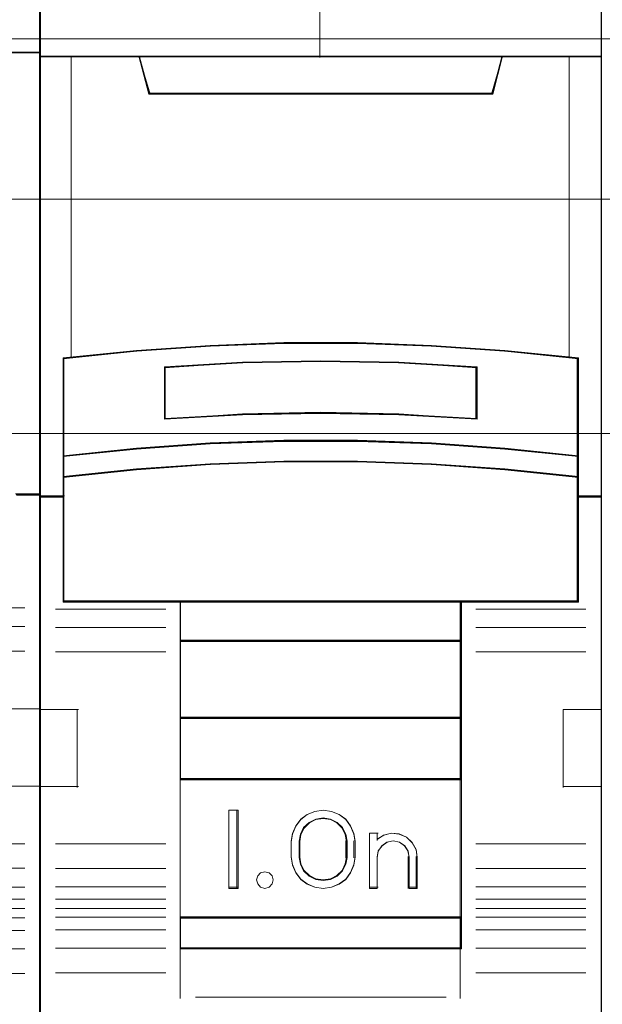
# Model space of a CAD drawing. Header units: millimetres. Extents: x 12819 to 17524, y -4386 to -1138.
# Tile 51 of 94: x 13091.48 to 13093.34, y -4214.84 to -4211.69. Entities that reach past the tile are written whole.
import ezdxf

# ---------------------------------------------------------------- set-up
doc = ezdxf.new("R2010")
doc.units = ezdxf.units.MM
doc.layers.get('0').update_dxf_attribs({"lineweight": 15})
for name, color, linetype, lineweight in [('30', 7, 'Continuous', 15), ('45', 7, 'Continuous', 15), ('50', 7, 'Continuous', 15)]:
    doc.layers.add(name, color=color, linetype=linetype, lineweight=lineweight)

# ---------------------------------------------------------------- blocks, each defined once
blk = doc.blocks.new('*U372')
at = {"layer": '50', "color": 7}
blk.add_lwpolyline([(61.985145, -287.348144), (386.014855, -287.348144), (386.014855, -333.652546), (61.985145, -333.652546), (61.985145, -287.348144)], dxfattribs=at)
blk = doc.blocks.new('*U373')
at = {"layer": '30', "color": 7}
blk.add_lwpolyline([(51.982287, -292.47731), (396.085575, -292.47731), (396.085575, -328.45355), (51.982287, -328.45355), (51.982287, -292.47731)], close=True, dxfattribs=at)
for points in [[(51.982287, -292.47731), (396.085575, -292.47731), (396.085575, -328.45355), (51.982287, -328.45355), (51.982287, -292.47731)], [(51.982287, -299.973955), (396.085575, -299.973955), (396.085575, -320.959157), (51.982287, -320.959157), (51.982287, -299.973955)]]:
    blk.add_lwpolyline(points, dxfattribs=at)
blk = doc.blocks.new('*U379')
at = {"layer": '45', "color": 7}
blk.add_lwpolyline([(278.002838, -268.996229), (259.97025, -268.996229), (259.97025, -351.074138), (278.002838, -351.074138), (296.029851, -351.074138), (296.029851, -268.996229), (278.002838, -268.996229)], close=True, dxfattribs=at)
at = {"layer": '45', "color": 139}
blk.add_lwpolyline([(278.002838, -268.996229), (259.97025, -268.996229), (259.97025, -351.074138), (278.002838, -351.074138), (296.029851, -351.074138), (296.029851, -268.996229), (278.002838, -268.996229)], close=True, dxfattribs=at)
at = {"layer": '45', "color": 59}
blk.add_lwpolyline([(278.002836, -269.016503), (259.988346, -269.016503), (259.988346, -351.056118), (278.002836, -351.056118), (296.011755, -351.056118), (296.011755, -269.016503), (278.002836, -269.016503)], close=True, dxfattribs=at)
at = {"layer": '45', "color": 139}
for points in [[(259.97025, -287.77839), (296.029851, -287.77839)], [(296.029851, -301.908937), (295.238128, -301.908937)], [(291.996587, -305.549135), (295.534459, -305.549135)], [(291.996587, -306.148326), (295.534459, -306.148326)], [(291.996587, -306.936735), (295.534459, -306.936735)], [(294.792501, -308.777108), (296.029851, -308.777108)], [(294.792501, -311.252713), (296.029851, -311.252713)], [(291.996587, -313.095338), (295.534459, -313.095338)], [(291.996587, -313.881495), (295.534459, -313.881495)], [(291.996587, -314.480686), (295.534459, -314.480686)], [(291.996587, -314.872638), (295.534459, -314.872638)], [(291.996587, -315.169981), (295.534459, -315.169981)], [(291.996587, -315.465071), (295.534459, -315.465071)], [(291.996587, -315.868286), (295.534459, -315.868286)], [(291.996587, -316.456214), (295.534459, -316.456214)], [(291.996587, -317.242371), (295.534459, -317.242371)]]:
    blk.add_lwpolyline(points, dxfattribs=at)
at = {"layer": '45', "color": 7}
blk.add_lwpolyline([(295.277099, -301.947231), (296.029851, -301.947231), (296.029851, -287.77839), (295.031758, -287.77839)], dxfattribs=at)
at = {"layer": '45', "color": 140}
blk.add_lwpolyline([(295.277099, -301.947231), (296.029851, -301.947231), (296.029851, -287.77839), (295.031758, -287.77839)], dxfattribs=at)
at = {"layer": '45', "color": 59}
blk.add_lwpolyline([(295.259758, -301.92921), (296.011755, -301.92921), (296.011755, -287.798664), (295.014663, -287.798664)], dxfattribs=at)
blk = doc.blocks.new('*U380')
at = {"layer": '45', "color": 7}
for points in [[(313.977086, -269.223742), (296.023065, -269.223742), (296.023065, -350.871405), (313.977086, -350.871405), (313.977086, -269.223742)], [(303.822399, -297.094066), (306.177753, -297.094066), (308.533107, -297.181856), (310.882906, -297.346462), (313.232706, -297.576911), (313.232706, -300.709915), (313.232706, -301.379313), (313.232706, -302.010304), (313.977086, -302.010304), (313.977086, -287.909041), (312.977172, -287.909041), (310.805135, -287.909041), (310.488496, -289.088719), (299.511656, -289.088719), (299.195016, -287.909041), (297.02298, -287.909041), (296.023065, -287.909041), (296.023065, -302.010304), (296.767446, -302.010304), (296.767446, -301.379313), (296.767446, -300.709915), (296.767446, -297.576911), (299.106135, -297.346462), (301.467044, -297.181856), (303.822399, -297.094066)], [(299.504735, -289.125444), (310.495417, -289.125444), (310.812456, -287.909041), (304.994514, -287.909041), (299.187696, -287.909041), (299.504735, -289.125444)], [(308.534147, -300.311073), (310.884638, -300.471561), (313.235129, -300.71506), (313.235129, -297.555103), (310.884638, -297.322672), (308.534147, -297.156649), (306.1781, -297.068104), (303.822052, -297.068104), (301.466004, -297.156649), (299.1044, -297.322672), (296.765023, -297.555103), (296.765023, -300.71506), (299.1044, -300.471561), (301.466004, -300.311073), (303.822052, -300.228061), (306.1781, -300.228061), (308.534147, -300.311073)], [(309.998112, -297.843985), (309.998112, -299.516678), (307.499094, -299.376821), (304.99451, -299.332066), (302.501058, -299.376821), (300.00204, -299.516678), (300.00204, -297.843985), (302.501058, -297.698534), (304.99451, -297.65378), (307.499094, -297.698534), (309.998112, -297.843985)], [(307.499094, -299.376821), (309.998112, -299.516678), (309.998112, -297.843985), (307.499094, -297.698534), (304.99451, -297.65378), (302.501058, -297.698534), (300.00204, -297.843985), (300.00204, -299.516678), (302.501058, -299.376821), (304.99451, -299.332066), (307.499094, -299.376821)], [(310.884638, -300.441659), (308.534147, -300.277412), (306.1781, -300.192457), (303.822052, -300.192457), (301.466004, -300.277412), (299.1044, -300.441659), (296.765023, -300.690861), (296.765023, -301.381829), (299.1044, -301.132627), (301.466004, -300.968381), (303.822052, -300.883426), (306.1781, -300.883426), (308.534147, -300.968381), (310.884638, -301.132627), (313.235129, -301.381829), (313.235129, -300.690861), (310.884638, -300.441659)], [(308.534147, -300.944276), (306.1781, -300.861479), (303.822052, -300.861479), (301.466004, -300.944276), (299.1044, -301.104351), (296.765023, -301.347224), (296.765023, -301.982004), (296.765023, -305.37118), (300.510249, -305.37118), (309.489902, -305.37118), (313.235129, -305.37118), (313.235129, -301.982004), (313.235129, -301.347224), (310.884638, -301.104351), (308.534147, -300.944276)], [(300.501957, -306.623624), (309.498195, -306.623624), (309.498195, -305.330633), (300.501957, -305.330633), (300.501957, -306.623624)], [(309.498195, -306.583078), (300.501957, -306.583078), (300.501957, -309.085714), (309.498195, -309.085714), (309.498195, -306.583078)], [(309.498195, -309.04742), (300.501957, -309.04742), (300.501957, -311.049979), (309.498195, -311.049979), (309.498195, -309.04742)], [(300.501957, -315.476334), (309.498195, -315.476334), (309.498195, -311.011685), (300.501957, -311.011685), (300.501957, -315.476334)], [(302.359113, -312.023101), (302.359113, -314.523485), (302.065045, -314.523485), (302.065045, -312.023101), (302.359113, -312.023101)], [(306.056439, -312.76766), (306.096047, -313.017699), (306.096047, -313.528888), (306.056439, -313.778926), (305.948931, -314.023408), (305.796157, -314.234552), (305.5868, -314.384575), (305.337835, -314.48459), (305.077553, -314.523485), (304.811613, -314.48459), (304.562648, -314.384575), (304.358949, -314.234552), (304.200517, -314.023408), (304.093009, -313.778926), (304.053401, -313.528888), (304.053401, -313.017699), (304.093009, -312.76766), (304.200517, -312.523178), (304.358949, -312.312035), (304.562648, -312.162012), (304.811613, -312.061996), (305.077553, -312.023101), (305.337835, -312.061996), (305.5868, -312.162012), (305.796157, -312.312035), (305.948931, -312.523178), (306.056439, -312.76766)], [(305.840433, -313.530717), (305.840433, -313.016949), (305.800582, -312.793572), (305.698108, -312.581363), (305.521625, -312.41383), (305.310984, -312.307726), (305.07757, -312.268635), (304.838464, -312.307726), (304.627823, -312.41383), (304.45134, -312.581363), (304.348865, -312.793572), (304.309014, -313.016949), (304.309014, -313.530717), (304.348865, -313.754094), (304.45134, -313.966303), (304.627823, -314.133836), (304.838464, -314.23994), (305.07757, -314.273447), (305.310984, -314.23994), (305.521625, -314.133836), (305.698108, -313.966303), (305.800582, -313.754094), (305.840433, -313.530717)], [(307.015699, -312.817875), (307.265821, -312.761954), (307.504574, -312.784322), (307.737643, -312.884981), (307.91955, -313.058338), (308.044611, -313.276433), (308.084403, -313.522488), (308.084403, -314.523485), (307.822912, -314.523485), (307.822912, -313.522488), (307.78312, -313.32117), (307.680797, -313.158997), (307.515944, -313.047154), (307.311298, -313.008009), (307.118022, -313.047154), (306.958853, -313.158997), (306.839476, -313.32117), (306.805369, -313.522488), (306.805369, -314.523485), (306.555246, -314.523485), (306.555246, -312.761954), (306.805369, -312.761954), (306.805369, -312.952087), (307.015699, -312.817875)], [(303.442945, -314.121822), (303.478836, -314.251772), (303.442945, -314.381722), (303.347234, -314.482137), (303.215632, -314.523485), (303.072066, -314.482137), (302.982338, -314.381722), (302.940464, -314.251772), (302.982338, -314.121822), (303.072066, -314.021406), (303.215632, -313.991872), (303.347234, -314.021406), (303.442945, -314.121822)], [(309.498195, -315.43804), (300.501957, -315.43804), (300.501957, -316.460719), (309.498195, -316.460719), (309.498195, -315.43804)]]:
    blk.add_lwpolyline(points, close=True, dxfattribs=at)
at = {"layer": '45', "color": 139}
for points in [[(313.977086, -269.223742), (296.023065, -269.223742), (296.023065, -350.871405), (313.977086, -350.871405), (313.977086, -269.223742)], [(308.52541, -300.961594), (306.175187, -300.8795), (303.824964, -300.8795), (301.474741, -300.961594), (299.118975, -301.12031), (296.785381, -301.36112), (296.785381, -301.99051), (296.785381, -305.350907), (300.521349, -305.350907), (309.478802, -305.350907), (313.21477, -305.350907), (313.21477, -301.99051), (313.21477, -301.36112), (310.87009, -301.12031), (308.52541, -300.961594)], [(303.478836, -314.251772), (303.442945, -314.121822), (303.347234, -314.021406), (303.215632, -313.991872), (303.072066, -314.021406), (302.982338, -314.121822), (302.940464, -314.251772), (302.982338, -314.381722), (303.072066, -314.482137), (303.215632, -314.523485), (303.347234, -314.482137), (303.442945, -314.381722), (303.478836, -314.251772)]]:
    blk.add_lwpolyline(points, close=True, dxfattribs=at)
at = {"layer": '45', "color": 59}
for points in [[(313.95899, -269.244015), (296.041162, -269.244015), (296.041162, -350.853384), (313.95899, -350.853384), (313.95899, -269.244015)], [(303.824773, -297.089396), (306.175379, -297.089396), (308.525985, -297.176948), (310.871047, -297.341107), (313.21611, -297.57093), (313.21611, -300.695426), (313.21611, -301.363006), (313.21611, -301.992283), (313.95899, -301.992283), (313.95899, -287.929314), (312.961091, -287.929314), (310.793433, -287.929314), (310.477432, -289.105788), (299.52272, -289.105788), (299.206718, -287.929314), (297.03906, -287.929314), (296.041162, -287.929314), (296.041162, -301.992283), (296.784042, -301.992283), (296.784042, -301.363006), (296.784042, -300.695426), (296.784042, -297.57093), (299.118016, -297.341107), (301.474166, -297.176948), (303.824773, -297.089396)], [(299.504735, -289.125444), (310.495417, -289.125444), (310.812456, -287.909041), (304.994514, -287.909041), (299.187696, -287.909041), (299.504735, -289.125444)], [(308.534147, -300.311073), (310.884638, -300.471561), (313.235129, -300.71506), (313.235129, -297.555103), (310.884638, -297.322672), (308.534147, -297.156649), (306.1781, -297.068104), (303.822052, -297.068104), (301.466004, -297.156649), (299.1044, -297.322672), (296.765023, -297.555103), (296.765023, -300.71506), (299.1044, -300.471561), (301.466004, -300.311073), (303.822052, -300.228061), (306.1781, -300.228061), (308.534147, -300.311073)], [(309.998112, -297.843985), (309.998112, -299.516678), (307.499094, -299.376821), (304.99451, -299.332066), (302.501058, -299.376821), (300.00204, -299.516678), (300.00204, -297.843985), (302.501058, -297.698534), (304.99451, -297.65378), (307.499094, -297.698534), (309.998112, -297.843985)], [(307.499094, -299.376821), (309.998112, -299.516678), (309.998112, -297.843985), (307.499094, -297.698534), (304.99451, -297.65378), (302.501058, -297.698534), (300.00204, -297.843985), (300.00204, -299.516678), (302.501058, -299.376821), (304.99451, -299.332066), (307.499094, -299.376821)], [(307.488914, -299.359591), (309.977753, -299.496405), (309.977753, -297.860119), (307.488914, -297.717833), (304.994533, -297.674053), (302.511237, -297.717833), (300.022398, -297.860119), (300.022398, -299.496405), (302.511237, -299.359591), (304.994533, -299.315811), (307.488914, -299.359591)], [(310.884638, -300.441659), (308.534147, -300.277412), (306.1781, -300.192457), (303.822052, -300.192457), (301.466004, -300.277412), (299.1044, -300.441659), (296.765023, -300.690861), (296.765023, -301.381829), (299.1044, -301.132627), (301.466004, -300.968381), (303.822052, -300.883426), (306.1781, -300.883426), (308.534147, -300.968381), (310.884638, -301.132627), (313.235129, -301.381829), (313.235129, -300.690861), (310.884638, -300.441659)], [(310.87009, -300.453909), (308.52541, -300.294951), (306.175187, -300.212731), (303.824964, -300.212731), (301.474741, -300.294951), (299.118975, -300.453909), (296.785381, -300.695087), (296.785381, -301.363808), (299.118975, -301.12263), (301.474741, -300.963672), (303.824964, -300.881452), (306.175187, -300.881452), (308.52541, -300.963672), (310.87009, -301.12263), (313.21477, -301.363808), (313.21477, -300.695087), (310.87009, -300.453909)], [(308.534147, -300.944276), (306.1781, -300.861479), (303.822052, -300.861479), (301.466004, -300.944276), (299.1044, -301.104351), (296.765023, -301.347224), (296.765023, -301.982004), (296.765023, -305.37118), (300.510249, -305.37118), (309.489902, -305.37118), (313.235129, -305.37118), (313.235129, -301.982004), (313.235129, -301.347224), (310.884638, -301.104351), (308.534147, -300.944276)], [(300.501957, -306.623624), (309.498195, -306.623624), (309.498195, -305.330633), (300.501957, -305.330633), (300.501957, -306.623624)], [(300.520053, -306.605604), (309.480098, -306.605604), (309.480098, -305.348654), (300.520053, -305.348654), (300.520053, -306.605604)], [(309.498195, -306.583078), (300.501957, -306.583078), (300.501957, -309.085714), (309.498195, -309.085714), (309.498195, -306.583078)], [(309.480098, -306.603351), (300.520053, -306.603351), (300.520053, -309.067693), (309.480098, -309.067693), (309.480098, -306.603351)], [(309.498195, -309.04742), (300.501957, -309.04742), (300.501957, -311.049979), (309.498195, -311.049979), (309.498195, -309.04742)], [(309.480098, -309.06544), (300.520053, -309.06544), (300.520053, -311.031958), (309.480098, -311.031958), (309.480098, -309.06544)], [(300.501957, -315.476334), (309.498195, -315.476334), (309.498195, -311.011685), (300.501957, -311.011685), (300.501957, -315.476334)], [(302.359113, -312.023101), (302.359113, -314.523485), (302.065045, -314.523485), (302.065045, -312.023101), (302.359113, -312.023101)], [(306.056439, -312.76766), (306.096047, -313.017699), (306.096047, -313.528888), (306.056439, -313.778926), (305.948931, -314.023408), (305.796157, -314.234552), (305.5868, -314.384575), (305.337835, -314.48459), (305.077553, -314.523485), (304.811613, -314.48459), (304.562648, -314.384575), (304.358949, -314.234552), (304.200517, -314.023408), (304.093009, -313.778926), (304.053401, -313.528888), (304.053401, -313.017699), (304.093009, -312.76766), (304.200517, -312.523178), (304.358949, -312.312035), (304.562648, -312.162012), (304.811613, -312.061996), (305.077553, -312.023101), (305.337835, -312.061996), (305.5868, -312.162012), (305.796157, -312.312035), (305.948931, -312.523178), (306.056439, -312.76766)], [(305.840433, -313.530717), (305.840433, -313.016949), (305.800582, -312.793572), (305.698108, -312.581363), (305.521625, -312.41383), (305.310984, -312.307726), (305.07757, -312.268635), (304.838464, -312.307726), (304.627823, -312.41383), (304.45134, -312.581363), (304.348865, -312.793572), (304.309014, -313.016949), (304.309014, -313.530717), (304.348865, -313.754094), (304.45134, -313.966303), (304.627823, -314.133836), (304.838464, -314.23994), (305.07757, -314.273447), (305.310984, -314.23994), (305.521625, -314.133836), (305.698108, -313.966303), (305.800582, -313.754094), (305.840433, -313.530717)], [(305.822337, -313.524631), (305.822337, -313.020676), (305.783428, -312.801565), (305.683375, -312.59341), (305.511063, -312.429077), (305.3054, -312.325), (305.077503, -312.286655), (304.844048, -312.325), (304.638385, -312.429077), (304.466072, -312.59341), (304.36602, -312.801565), (304.327111, -313.020676), (304.327111, -313.524631), (304.36602, -313.743741), (304.466072, -313.951896), (304.638385, -314.116229), (304.844048, -314.220307), (305.077503, -314.253173), (305.3054, -314.220307), (305.511063, -314.116229), (305.683375, -313.951896), (305.783428, -313.743741), (305.822337, -313.524631)], [(307.015699, -312.817875), (307.265821, -312.761954), (307.504574, -312.784322), (307.737643, -312.884981), (307.91955, -313.058338), (308.044611, -313.276433), (308.084403, -313.522488), (308.084403, -314.523485), (307.822912, -314.523485), (307.822912, -313.522488), (307.78312, -313.32117), (307.680797, -313.158997), (307.515944, -313.047154), (307.311298, -313.008009), (307.118022, -313.047154), (306.958853, -313.158997), (306.839476, -313.32117), (306.805369, -313.522488), (306.805369, -314.523485), (306.555246, -314.523485), (306.555246, -312.761954), (306.805369, -312.761954), (306.805369, -312.952087), (307.015699, -312.817875)], [(303.442945, -314.121822), (303.478836, -314.251772), (303.442945, -314.381722), (303.347234, -314.482137), (303.215632, -314.523485), (303.072066, -314.482137), (302.982338, -314.381722), (302.940464, -314.251772), (302.982338, -314.121822), (303.072066, -314.021406), (303.215632, -313.991872), (303.347234, -314.021406), (303.442945, -314.121822)], [(309.498195, -315.43804), (300.501957, -315.43804), (300.501957, -316.460719), (309.498195, -316.460719), (309.498195, -315.43804)], [(309.480098, -315.456061), (300.520053, -315.456061), (300.520053, -316.442699), (309.480098, -316.442699), (309.480098, -315.456061)]]:
    blk.add_lwpolyline(points, close=True, dxfattribs=at)
at = {"layer": '45', "color": 139}
for points in [[(304.974062, -280.732264), (304.974062, -287.949588)], [(296.023065, -287.909041), (313.977086, -287.909041)], [(299.187696, -287.909041), (299.54284, -289.125444)], [(310.812456, -287.909041), (310.457311, -289.125444)], [(299.504385, -289.08715), (310.495766, -289.08715)], [(313.235129, -297.590707), (310.884638, -297.341283), (308.534147, -297.163123), (306.1781, -297.068104), (303.822052, -297.068104), (301.466004, -297.163123), (299.1044, -297.341283), (296.765023, -297.590707)], [(296.765023, -297.55016), (296.765023, -305.37118)], [(313.194411, -305.37118), (313.194411, -297.55016)], [(309.998112, -297.879039), (307.499094, -297.706782), (304.99451, -297.65378), (302.501058, -297.706782), (300.00204, -297.879039)], [(300.00204, -299.516678), (300.00204, -297.840745)], [(309.957394, -299.516678), (309.957394, -297.840745)], [(309.998112, -299.516678), (307.499094, -299.34944), (304.99451, -299.295923), (302.501058, -299.34944), (300.00204, -299.516678)], [(313.235129, -300.71506), (310.884638, -300.453759), (308.534147, -300.281537), (306.1781, -300.192457), (303.822052, -300.192457), (301.466004, -300.281537), (299.1044, -300.453759), (296.765023, -300.71506)], [(313.235129, -301.381829), (310.884638, -301.121654), (308.534147, -300.950175), (306.1781, -300.861479), (303.822052, -300.861479), (301.466004, -300.950175), (299.1044, -301.121654), (296.765023, -301.381829)], [(296.80574, -301.97201), (296.023065, -301.97201)], [(313.977086, -301.97201), (313.194411, -301.97201)], [(313.235129, -305.330633), (296.765023, -305.330633)], [(300.501957, -305.330633), (300.501957, -316.460719)], [(300.501957, -305.330633), (309.498195, -305.330633)], [(309.457478, -305.330633), (309.457478, -316.460719)], [(300.042757, -305.594187), (296.52072, -305.594187)], [(309.957394, -305.594187), (313.47717, -305.594187)], [(300.042757, -306.179863), (296.52072, -306.179863)], [(309.957394, -306.179863), (313.47717, -306.179863)], [(300.501957, -306.583078), (309.498195, -306.583078)], [(300.042757, -306.961514), (296.52072, -306.961514)], [(309.957394, -306.961514), (313.47717, -306.961514)], [(296.023065, -308.799634), (297.253629, -308.799634)], [(297.215174, -308.799634), (297.215174, -311.30227)], [(312.746522, -311.30227), (312.746522, -308.799634)], [(312.746522, -308.799634), (313.977086, -308.799634)], [(300.501957, -309.04742), (309.498195, -309.04742)], [(300.501957, -311.011685), (309.498195, -311.011685)], [(296.023065, -311.261723), (297.253629, -311.261723)], [(312.746522, -311.261723), (313.977086, -311.261723)], [(302.359113, -312.023101), (302.065045, -312.023101)], [(302.065045, -312.023101), (302.065045, -314.523485)], [(302.318396, -312.023101), (302.318396, -314.523485)], [(306.096047, -313.041276), (306.056439, -312.78531), (305.948931, -312.535033), (305.796157, -312.318884), (305.5868, -312.165305), (305.337835, -312.062918), (305.077553, -312.023101), (304.811613, -312.062918), (304.562648, -312.165305), (304.358949, -312.318884), (304.200517, -312.535033), (304.093009, -312.78531), (304.053401, -313.041276)], [(305.840433, -313.041276), (305.800582, -312.810637), (305.698108, -312.591529), (305.521625, -312.41855), (305.310984, -312.308996), (305.07757, -312.268635), (304.838464, -312.308996), (304.627823, -312.41855), (304.45134, -312.591529), (304.348865, -312.810637), (304.309014, -313.041276)], [(304.053401, -313.545858), (304.053401, -313.002982)], [(304.309014, -313.545858), (304.309014, -313.002982)], [(305.799716, -313.545858), (305.799716, -313.002982)], [(306.05533, -313.545858), (306.05533, -313.002982)], [(306.555246, -312.761954), (306.838005, -312.761954)], [(306.555246, -312.761954), (306.555246, -314.523485)], [(306.797288, -312.761954), (306.797288, -312.987213)], [(308.084403, -313.545858), (308.04436, -313.292242), (307.918508, -313.067446), (307.735452, -312.888762), (307.500911, -312.78501), (307.260649, -312.761954), (307.008947, -312.819594), (306.797288, -312.95793)], [(307.82879, -313.545858), (307.788452, -313.333428), (307.684725, -313.162304), (307.51761, -313.044287), (307.310157, -313.002982), (307.11423, -313.044287), (306.952877, -313.162304), (306.831863, -313.333428), (306.797288, -313.545858)], [(300.042757, -313.095338), (296.52072, -313.095338)], [(309.957394, -313.095338), (313.47717, -313.095338)], [(304.053401, -313.505311), (304.093009, -313.761276), (304.200517, -314.011554), (304.358949, -314.227703), (304.562648, -314.381282), (304.811613, -314.483668), (305.077553, -314.523485), (305.337835, -314.483668), (305.5868, -314.381282), (305.796157, -314.227703), (305.948931, -314.011554), (306.056439, -313.761276), (306.096047, -313.505311)], [(304.309014, -313.505311), (304.348865, -313.736329), (304.45134, -313.955797), (304.627823, -314.12906), (304.838464, -314.238794), (305.07757, -314.273447), (305.310984, -314.238794), (305.521625, -314.12906), (305.698108, -313.955797), (305.800582, -313.736329), (305.840433, -313.505311)], [(306.797288, -313.505311), (306.797288, -314.523485)], [(307.790335, -313.505311), (307.790335, -314.523485)], [(308.045948, -313.505311), (308.045948, -314.523485)], [(300.042757, -313.883747), (296.52072, -313.883747)], [(309.957394, -313.883747), (313.47717, -313.883747)], [(300.042757, -314.469423), (296.52072, -314.469423)], [(302.359113, -314.485191), (302.065045, -314.485191)], [(306.555246, -314.485191), (306.838005, -314.485191)], [(307.790335, -314.485191), (308.084403, -314.485191)], [(309.957394, -314.469423), (313.47717, -314.469423)], [(300.042757, -314.868133), (296.52072, -314.868133)], [(309.957394, -314.868133), (313.47717, -314.868133)], [(300.042757, -315.163223), (296.52072, -315.163223)], [(309.957394, -315.163223), (313.47717, -315.163223)], [(300.042757, -315.44705), (296.52072, -315.44705)], [(300.501957, -315.43804), (309.498195, -315.43804)], [(309.957394, -315.44705), (313.47717, -315.44705)], [(300.042757, -315.848013), (296.52072, -315.848013)], [(309.957394, -315.848013), (313.47717, -315.848013)], [(300.042757, -316.438193), (296.52072, -316.438193)], [(300.501957, -316.422425), (309.498195, -316.422425)], [(300.501957, -316.422425), (300.501957, -318.042043)], [(309.457478, -316.422425), (309.457478, -318.042043)], [(309.957394, -316.438193), (313.47717, -316.438193)], [(300.042757, -317.219845), (296.52072, -317.219845)], [(309.957394, -317.219845), (313.47717, -317.219845)], [(300.995087, -318.003749), (309.005064, -318.003749)]]:
    blk.add_lwpolyline(points, dxfattribs=at)
at = {"layer": '45', "color": 140}
for points in [[(303.822399, -297.094066), (306.177753, -297.094066), (308.533107, -297.181856), (310.882906, -297.346462), (313.232706, -297.576911), (313.232706, -300.709915), (313.232706, -301.379313), (313.232706, -302.010304), (313.977086, -302.010304), (313.977086, -287.909041), (312.977172, -287.909041), (310.805135, -287.909041), (310.488496, -289.088719), (299.511656, -289.088719), (299.195016, -287.909041), (297.02298, -287.909041), (296.023065, -287.909041), (296.023065, -302.010304), (296.767446, -302.010304), (296.767446, -301.379313), (296.767446, -300.709915), (296.767446, -297.576911), (299.106135, -297.346462), (301.467044, -297.181856), (303.822399, -297.094066)], [(299.521783, -289.107423), (310.476107, -289.107423), (310.792097, -287.929314), (304.993401, -287.929314), (299.205793, -287.929314), (299.521783, -289.107423)]]:
    blk.add_lwpolyline(points, close=True, dxfattribs=at)
for points in [[(297.020636, -287.909041), (297.020636, -297.563676)], [(312.938798, -297.563676), (312.938798, -287.909041)]]:
    blk.add_lwpolyline(points, dxfattribs=at)

msp = doc.modelspace()

# ---------------------------------------------------------------- block references
at = {"xscale": 0.1000000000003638, "yscale": 0.1000000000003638, "zscale": 0.1000000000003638}
for name in ['*U373', '*U372', '*U379', '*U380']:
    msp.add_blockref(name, (13061.9398, -4183.0131), dxfattribs=at)

doc.saveas('drawing.dxf')
